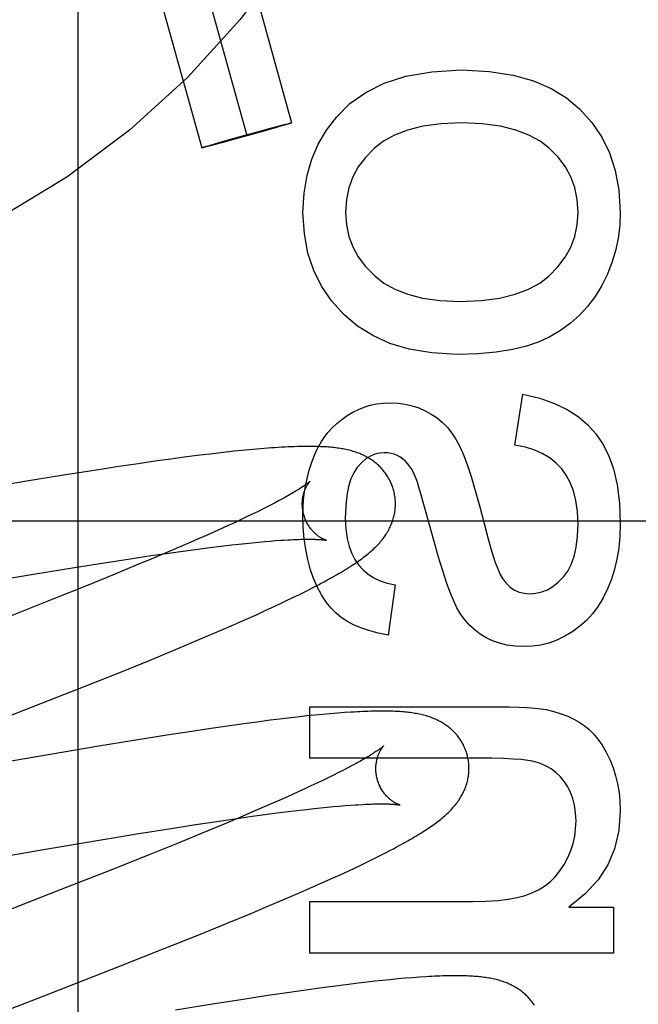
# Model space of a CAD drawing. Header units: inches. Extents: x 0 to 218, y 0 to 141.
# Tile 45 of 114: x 95.837 to 95.97, y 52.316 to 52.527. Entities that reach past the tile are written whole.
import ezdxf

# ---------------------------------------------------------------- set-up
doc = ezdxf.new("R2010")
doc.units = ezdxf.units.IN
doc.header["$LTSCALE"] = 11.987179
doc.header["$MEASUREMENT"] = 0
doc.linetypes.add('HIDDEN', pattern=[0.2, 0.1, -0.1])
doc.layers.add('DEFAULT_2', color=8, linetype='HIDDEN')

msp = doc.modelspace()

# ---------------------------------------------------------------- linework, layer by layer
at = {"layer": 'DEFAULT_2', "color": 8, "linetype": 'HIDDEN'}
for p, q in [((95.84983, 52.7237), (95.84983, 52.11889)), ((95.85689, 52.64437), (95.89573, 52.50468)), ((95.84726, 52.64169), (95.8861, 52.502)), ((95.83762, 52.63901), (95.87646, 52.49932)), ((95.88842, 52.50277), (95.8912, 52.50352)), ((95.8923, 52.50363), (95.89031, 52.50306)), ((95.8912, 52.50352), (95.89289, 52.50398)), ((95.89337, 52.50394), (95.8923, 52.50363)), ((95.89289, 52.50398), (95.89387, 52.50424)), ((95.89416, 52.50417), (95.89337, 52.50394)), ((95.89387, 52.50424), (95.89446, 52.50439)), ((95.8947, 52.50433), (95.89416, 52.50417)), ((95.89446, 52.50439), (95.89486, 52.50449)), ((95.89497, 52.50442), (95.8947, 52.50433)), ((95.89486, 52.50449), (95.89511, 52.50455)), ((95.8952, 52.50449), (95.89497, 52.50442)), ((95.89511, 52.50455), (95.89525, 52.50458)), ((95.89533, 52.50453), (95.8952, 52.50449)), ((95.89545, 52.50457), (95.89533, 52.50453)), ((95.88189, 52.50094), (95.88499, 52.50182)), ((95.88721, 52.50218), (95.88378, 52.50123)), ((95.88499, 52.50182), (95.88842, 52.50277)), ((95.89031, 52.50306), (95.88721, 52.50218)), ((95.87675, 52.49943), (95.87686, 52.49947)), ((95.87686, 52.49947), (95.87699, 52.49951)), ((95.87709, 52.49945), (95.87694, 52.49941)), ((95.87699, 52.49951), (95.87723, 52.49958)), ((95.87734, 52.49951), (95.87709, 52.49945)), ((95.87723, 52.49958), (95.8775, 52.49967)), ((95.87773, 52.49961), (95.87734, 52.49951)), ((95.8775, 52.49967), (95.87804, 52.49983)), ((95.87832, 52.49976), (95.87773, 52.49961)), ((95.87804, 52.49983), (95.87882, 52.50006)), ((95.87931, 52.50002), (95.87832, 52.49976)), ((95.87882, 52.50006), (95.8799, 52.50037)), ((95.881, 52.50047), (95.87931, 52.50002)), ((95.8799, 52.50037), (95.88189, 52.50094)), ((95.88378, 52.50123), (95.881, 52.50047)), ((95.94367, 52.43551), (95.94539, 52.44643)), ((95.87995, 52.43383), (95.87817, 52.43362)), ((95.88168, 52.43402), (95.87995, 52.43383)), ((95.88338, 52.43421), (95.88168, 52.43402)), ((95.88503, 52.43438), (95.88338, 52.43421)), ((95.88665, 52.43453), (95.88503, 52.43438)), ((95.88825, 52.43468), (95.88665, 52.43453)), ((95.88984, 52.43481), (95.88825, 52.43468)), ((95.86685, 52.43213), (95.86282, 52.43155)), ((95.86979, 52.43253), (95.86685, 52.43213)), ((95.87266, 52.43292), (95.86979, 52.43253)), ((95.87545, 52.43328), (95.87266, 52.43292)), ((95.87817, 52.43362), (95.87545, 52.43328)), ((95.85335, 52.43011), (95.84676, 52.42907)), ((95.85867, 52.43093), (95.85335, 52.43011)), ((95.86282, 52.43155), (95.85867, 52.43093)), ((95.83885, 52.42777), (95.82842, 52.42602)), ((95.84676, 52.42907), (95.83885, 52.42777)), ((95.89295, 52.42356), (95.89204, 52.42308)), ((95.92632, 52.41483), (95.92401, 52.42326)), ((95.88842, 52.42125), (95.88726, 52.42069)), ((95.89108, 52.42258), (95.89005, 52.42206)), ((95.89204, 52.42308), (95.89108, 52.42258)), ((95.49963, 52.41929), (95.99963, 52.41929)), ((95.88348, 52.41889), (95.88212, 52.41827)), ((95.88479, 52.41951), (95.88348, 52.41889)), ((95.88605, 52.42011), (95.88479, 52.41951)), ((95.88726, 52.42069), (95.88605, 52.42011)), ((95.87998, 52.4173), (95.87775, 52.4163)), ((95.88212, 52.41827), (95.87998, 52.4173)), ((95.87541, 52.41527), (95.87298, 52.41421)), ((95.87775, 52.4163), (95.87541, 52.41527)), ((95.88725, 52.41459), (95.8886, 52.41472)), ((95.8886, 52.41472), (95.88989, 52.41484)), ((95.88989, 52.41484), (95.89112, 52.41494)), ((95.89112, 52.41494), (95.8923, 52.41504)), ((95.8696, 52.41276), (95.86607, 52.41127)), ((95.86934, 52.41238), (95.87299, 52.41288)), ((95.87298, 52.41421), (95.8696, 52.41276)), ((95.87299, 52.41288), (95.87562, 52.41323)), ((95.87562, 52.41323), (95.87815, 52.41356)), ((95.87815, 52.41356), (95.88058, 52.41386)), ((95.88058, 52.41386), (95.88292, 52.41413)), ((95.88292, 52.41413), (95.88441, 52.4143)), ((95.88441, 52.4143), (95.88586, 52.41445)), ((95.88586, 52.41445), (95.88725, 52.41459)), ((95.8555, 52.4103), (95.86062, 52.41109)), ((95.86062, 52.41109), (95.86555, 52.41183)), ((95.86607, 52.41127), (95.8624, 52.40974)), ((95.86555, 52.41183), (95.86934, 52.41238)), ((95.84029, 52.40784), (95.84912, 52.40929)), ((95.84912, 52.40929), (95.8555, 52.4103)), ((95.8624, 52.40974), (95.85763, 52.40778)), ((95.83003, 52.40611), (95.84029, 52.40784)), ((95.85763, 52.40778), (95.85167, 52.40536)), ((95.85167, 52.40536), (95.84444, 52.40246)), ((95.89743, 52.4035), (95.89885, 52.40421)), ((95.89885, 52.40421), (95.90021, 52.4049)), ((95.91795, 52.40555), (95.91647, 52.39474)), ((95.84444, 52.40246), (95.8348, 52.39865)), ((95.89304, 52.40139), (95.89453, 52.4021)), ((95.89453, 52.4021), (95.896, 52.4028)), ((95.896, 52.4028), (95.89743, 52.4035)), ((95.88831, 52.39922), (95.88992, 52.39995)), ((95.88992, 52.39995), (95.8915, 52.40067)), ((95.8915, 52.40067), (95.89304, 52.40139)), ((95.88326, 52.39697), (95.88582, 52.3981)), ((95.88582, 52.3981), (95.88831, 52.39922)), ((95.87789, 52.39466), (95.88061, 52.39582)), ((95.88061, 52.39582), (95.88326, 52.39697)), ((95.87416, 52.39308), (95.87789, 52.39466)), ((95.86534, 52.38942), (95.87031, 52.39147)), ((95.87031, 52.39147), (95.87416, 52.39308)), ((95.85918, 52.38692), (95.86534, 52.38942)), ((95.85176, 52.38395), (95.85918, 52.38692)), ((95.84193, 52.38007), (95.85176, 52.38395)), ((95.8229, 52.37266), (95.84193, 52.38007)), ((95.89965, 52.3794), (95.94005, 52.3794)), ((95.89965, 52.36834), (95.89965, 52.3794)), ((95.89389, 52.37682), (95.89115, 52.37648)), ((95.89567, 52.37703), (95.89389, 52.37682)), ((95.8974, 52.37722), (95.89567, 52.37703)), ((95.89911, 52.37741), (95.8974, 52.37722)), ((95.90078, 52.37758), (95.89911, 52.37741)), ((95.90243, 52.37774), (95.90078, 52.37758)), ((95.90405, 52.37789), (95.90243, 52.37774)), ((95.90561, 52.37802), (95.90405, 52.37789)), ((95.90709, 52.37813), (95.90561, 52.37802)), ((95.87845, 52.37473), (95.87428, 52.37411)), ((95.8825, 52.37532), (95.87845, 52.37473)), ((95.88546, 52.37573), (95.8825, 52.37532)), ((95.88834, 52.37612), (95.88546, 52.37573)), ((95.89115, 52.37648), (95.88834, 52.37612)), ((95.86893, 52.37329), (95.86231, 52.37224)), ((95.87428, 52.37411), (95.86893, 52.37329)), ((95.85436, 52.37094), (95.84388, 52.36917)), ((95.86231, 52.37224), (95.85436, 52.37094)), ((95.84388, 52.36917), (95.82248, 52.36547)), ((95.93581, 52.36834), (95.89965, 52.36834)), ((95.90781, 52.36628), (95.90685, 52.36578)), ((95.90872, 52.36676), (95.90781, 52.36628)), ((95.90361, 52.36417), (95.90242, 52.36359)), ((95.90474, 52.36472), (95.90361, 52.36417)), ((95.90582, 52.36526), (95.90474, 52.36472)), ((95.90685, 52.36578), (95.90582, 52.36526)), ((95.89989, 52.36239), (95.89855, 52.36177)), ((95.90118, 52.363), (95.89989, 52.36239)), ((95.90242, 52.36359), (95.90118, 52.363)), ((95.89499, 52.36015), (95.89271, 52.35914)), ((95.89716, 52.36113), (95.89499, 52.36015)), ((95.89855, 52.36177), (95.89716, 52.36113)), ((95.89034, 52.3581), (95.88787, 52.35703)), ((95.89271, 52.35914), (95.89034, 52.3581)), ((95.90052, 52.35754), (95.90196, 52.35769)), ((95.90196, 52.35769), (95.90335, 52.35783)), ((95.90335, 52.35783), (95.90469, 52.35796)), ((95.90469, 52.35796), (95.90598, 52.35808)), ((95.90598, 52.35808), (95.90721, 52.35818)), ((95.90721, 52.35818), (95.90838, 52.35827)), ((95.88445, 52.35557), (95.88087, 52.35406)), ((95.88356, 52.35536), (95.88729, 52.35589)), ((95.88787, 52.35703), (95.88445, 52.35557)), ((95.88729, 52.35589), (95.88998, 52.35625)), ((95.88998, 52.35625), (95.89258, 52.3566)), ((95.89258, 52.3566), (95.89508, 52.35691)), ((95.89508, 52.35691), (95.89748, 52.3572)), ((95.89748, 52.3572), (95.89903, 52.35738)), ((95.89903, 52.35738), (95.90052, 52.35754)), ((95.86945, 52.35322), (95.87466, 52.35404)), ((95.87466, 52.35404), (95.87969, 52.3548)), ((95.88087, 52.35406), (95.87621, 52.35213)), ((95.87969, 52.3548), (95.88356, 52.35536)), ((95.85402, 52.3507), (95.86297, 52.35218)), ((95.86297, 52.35218), (95.86945, 52.35322)), ((95.87621, 52.35213), (95.87136, 52.35014)), ((95.84248, 52.34874), (95.85402, 52.3507)), ((95.87136, 52.35014), (95.8653, 52.3477)), ((95.82597, 52.34587), (95.84248, 52.34874)), ((95.8653, 52.3477), (95.85691, 52.34435)), ((95.91445, 52.34732), (95.91577, 52.34799)), ((95.91577, 52.34799), (95.91701, 52.34863)), ((95.90937, 52.34485), (95.91086, 52.34556)), ((95.91086, 52.34556), (95.91233, 52.34627)), ((95.85691, 52.34435), (95.84604, 52.34008)), ((95.9047, 52.3427), (95.90629, 52.34342)), ((95.90629, 52.34342), (95.90785, 52.34414)), ((95.90785, 52.34414), (95.90937, 52.34485)), ((95.89969, 52.34046), (95.90223, 52.34159)), ((95.90223, 52.34159), (95.9047, 52.3427)), ((95.84604, 52.34008), (95.83044, 52.33402)), ((95.89438, 52.33816), (95.89707, 52.33932)), ((95.89707, 52.33932), (95.89969, 52.34046)), ((95.88685, 52.33499), (95.89067, 52.33659)), ((95.89067, 52.33659), (95.89438, 52.33816)), ((95.89965, 52.33759), (95.93458, 52.33759)), ((95.89965, 52.32654), (95.89965, 52.33759)), ((95.88192, 52.33295), (95.88685, 52.33499)), ((95.95527, 52.33642), (95.96485, 52.33642)), ((95.96485, 52.33642), (95.96485, 52.32654)), ((95.87579, 52.33046), (95.88192, 52.33295)), ((95.86841, 52.3275), (95.87579, 52.33046)), ((95.85862, 52.32363), (95.86841, 52.3275)), ((95.96485, 52.32654), (95.89965, 52.32654)), ((95.84076, 52.31667), (95.85862, 52.32363)), ((95.90738, 52.31974), (95.90459, 52.31938)), ((95.91009, 52.32007), (95.90738, 52.31974)), ((95.91186, 52.32028), (95.91009, 52.32007)), ((95.91359, 52.32048), (95.91186, 52.32028)), ((95.91528, 52.32066), (95.91359, 52.32048)), ((95.91693, 52.32083), (95.91528, 52.32066)), ((95.91856, 52.32098), (95.91693, 52.32083)), ((95.92016, 52.32112), (95.91856, 52.32098)), ((95.92171, 52.32125), (95.92016, 52.32112)), ((95.92317, 52.32136), (95.92171, 52.32125)), ((95.89477, 52.31802), (95.89063, 52.3174)), ((95.89879, 52.3186), (95.89477, 52.31802)), ((95.90173, 52.319), (95.89879, 52.3186)), ((95.90459, 52.31938), (95.90173, 52.319)), ((95.87873, 52.31555), (95.87083, 52.31426)), ((95.88531, 52.31659), (95.87873, 52.31555)), ((95.89063, 52.3174), (95.88531, 52.31659))]:
    msp.add_line(p, q, dxfattribs=at)
for points in [[(95.90543, 52.50597), (95.90825, 52.50881), (95.91165, 52.51122), (95.91559, 52.5132), (95.92024, 52.51471), (95.92582, 52.51565), (95.93225, 52.51605)], [(95.93225, 52.51605), (95.93814, 52.51572), (95.94331, 52.51494), (95.9477, 52.51369), (95.95147, 52.51202), (95.95478, 52.51002), (95.95756, 52.50766)], [(95.95756, 52.50766), (95.96017, 52.50478), (95.96233, 52.50163), (95.96402, 52.49824), (95.96525, 52.49447), (95.96601, 52.49021), (95.96632, 52.48548)], [(95.89818, 52.48548), (95.89842, 52.48962), (95.89906, 52.49344), (95.90007, 52.49689), (95.90147, 52.50009), (95.90326, 52.50313), (95.90543, 52.50597)], [(95.89525, 52.50458), (95.89538, 52.50461), (95.89543, 52.50463), (95.89548, 52.50464), (95.89553, 52.50465), (95.89557, 52.50466), (95.89561, 52.50466), (95.89564, 52.50467), (95.89567, 52.50467), (95.89569, 52.50468), (95.89571, 52.50468), (95.89572, 52.50468), (95.89573, 52.50468), (95.89573, 52.50468)], [(95.89573, 52.50468), (95.89573, 52.50467), (95.89572, 52.50467), (95.89571, 52.50466), (95.8957, 52.50466), (95.89568, 52.50465), (95.89565, 52.50464), (95.89562, 52.50463), (95.89558, 52.50461), (95.89554, 52.5046), (95.8955, 52.50458), (95.89545, 52.50457)], [(95.93225, 52.5047), (95.92782, 52.50449), (95.92395, 52.50398), (95.92066, 52.50314), (95.91786, 52.50205), (95.91547, 52.50075), (95.91352, 52.49923)], [(95.95105, 52.49925), (95.94909, 52.50076), (95.9467, 52.50205), (95.94388, 52.50314), (95.94057, 52.50398), (95.93669, 52.50449), (95.93225, 52.5047)], [(95.87646, 52.49932), (95.87646, 52.49932), (95.87647, 52.49933), (95.87648, 52.49933), (95.8765, 52.49934), (95.87652, 52.49935), (95.87655, 52.49936), (95.87658, 52.49937), (95.87661, 52.49938), (95.87665, 52.4994), (95.8767, 52.49941), (95.87675, 52.49943)], [(95.87694, 52.49941), (95.87682, 52.49939), (95.87676, 52.49937), (95.87671, 52.49936), (95.87667, 52.49935), (95.87662, 52.49934), (95.87659, 52.49933), (95.87655, 52.49933), (95.87653, 52.49932), (95.8765, 52.49932), (95.87649, 52.49932), (95.87647, 52.49932), (95.87647, 52.49932), (95.87646, 52.49932)], [(95.91352, 52.49923), (95.9116, 52.49728), (95.91005, 52.49522), (95.90887, 52.49307), (95.90804, 52.49077), (95.90752, 52.48823), (95.90732, 52.48548)], [(95.95724, 52.48548), (95.95704, 52.48826), (95.95652, 52.49081), (95.95569, 52.49312), (95.95452, 52.49526), (95.95297, 52.49731), (95.95105, 52.49925)], [(95.90703, 52.46352), (95.90437, 52.46645), (95.90218, 52.46963), (95.90048, 52.47301), (95.89925, 52.47672), (95.89848, 52.48089), (95.89818, 52.48548)], [(95.90732, 52.48548), (95.90751, 52.48281), (95.90803, 52.48033), (95.90886, 52.47806), (95.91004, 52.47592), (95.91162, 52.47384), (95.91359, 52.47185)], [(95.95096, 52.47181), (95.95292, 52.47378), (95.9545, 52.47585), (95.95569, 52.47799), (95.95652, 52.48027), (95.95704, 52.48277), (95.95724, 52.48548)], [(95.96632, 52.48548), (95.9662, 52.48264), (95.96586, 52.47989), (95.96531, 52.47725), (95.96453, 52.47469), (95.96354, 52.47219), (95.96233, 52.46976)], [(95.91359, 52.47185), (95.91556, 52.47031), (95.91793, 52.469), (95.92067, 52.4679), (95.92387, 52.46706), (95.92762, 52.46654), (95.93188, 52.46633)], [(95.93188, 52.46633), (95.93644, 52.46654), (95.94041, 52.46706), (95.94377, 52.46791), (95.94661, 52.46901), (95.94901, 52.4703), (95.95096, 52.47181)], [(95.96233, 52.46976), (95.96089, 52.46743), (95.95929, 52.4653), (95.95753, 52.4634), (95.9556, 52.46168), (95.95348, 52.46014), (95.95116, 52.45877)], [(95.93133, 52.45497), (95.92585, 52.45531), (95.921, 52.4561), (95.91681, 52.45736), (95.91316, 52.45904), (95.90988, 52.46109), (95.90703, 52.46352)], [(95.95116, 52.45877), (95.94888, 52.45771), (95.9462, 52.4568), (95.94316, 52.45604), (95.93969, 52.45546), (95.93574, 52.45511), (95.93133, 52.45497)], [(95.94539, 52.44643), (95.94902, 52.44558), (95.95221, 52.44449), (95.95493, 52.44317), (95.95727, 52.44164), (95.95933, 52.43991), (95.96106, 52.43798)], [(95.90892, 52.44263), (95.9101, 52.44321), (95.91134, 52.4437), (95.91263, 52.44408), (95.91399, 52.44436), (95.91544, 52.44453), (95.91696, 52.44459)], [(95.91696, 52.44459), (95.91859, 52.44452), (95.92015, 52.44431), (95.92162, 52.44398), (95.92304, 52.44351), (95.92442, 52.44292), (95.92574, 52.4422)], [(95.90272, 52.43717), (95.90355, 52.43825), (95.90446, 52.43926), (95.90544, 52.44019), (95.9065, 52.44106), (95.90766, 52.44188), (95.90892, 52.44263)], [(95.92574, 52.4422), (95.92696, 52.44138), (95.92811, 52.44042), (95.92918, 52.43933), (95.93018, 52.43809), (95.9311, 52.43667), (95.93194, 52.43508)], [(95.96106, 52.43798), (95.96253, 52.4359), (95.96378, 52.43339), (95.96483, 52.43046), (95.96563, 52.42704), (95.96612, 52.42307), (95.96632, 52.41856)], [(95.89953, 52.43017), (95.90001, 52.43166), (95.90051, 52.43302), (95.90104, 52.43424), (95.90159, 52.43534), (95.90215, 52.43631), (95.90272, 52.43717)], [(95.91763, 52.42593), (95.91756, 52.42616), (95.91748, 52.42643), (95.91739, 52.42669), (95.91729, 52.42695), (95.91719, 52.42721), (95.91708, 52.42747), (95.91696, 52.42772), (95.91684, 52.42797), (95.91671, 52.42822), (95.91657, 52.42846), (95.91643, 52.4287), (95.91629, 52.42893), (95.91614, 52.42916), (95.91598, 52.42939), (95.91582, 52.42961), (95.91565, 52.42983), (95.91548, 52.43004), (95.91531, 52.43025), (95.91513, 52.43046), (95.91494, 52.43066), (95.91475, 52.43085), (95.91456, 52.43104), (95.91437, 52.43122), (95.91417, 52.4314), (95.91396, 52.43158), (95.91375, 52.43175), (95.91354, 52.43191), (95.91333, 52.43208), (95.9131, 52.43223), (95.91288, 52.43239), (95.91265, 52.43254), (95.91241, 52.43269), (95.91216, 52.43283), (95.91192, 52.43297), (95.91167, 52.43311), (95.91141, 52.43323), (95.91115, 52.43336), (95.91089, 52.43348), (95.91063, 52.43359), (95.91036, 52.43371), (95.91008, 52.43381), (95.90981, 52.43391), (95.90953, 52.43401), (95.90924, 52.4341), (95.90895, 52.43419), (95.90866, 52.43428), (95.90836, 52.43436), (95.90806, 52.43443), (95.90775, 52.43451), (95.90745, 52.43458), (95.90713, 52.43464), (95.90682, 52.4347), (95.90649, 52.43476), (95.90617, 52.43481), (95.90583, 52.43486), (95.90549, 52.43491), (95.90515, 52.43495), (95.9048, 52.435), (95.90444, 52.43503), (95.90407, 52.43507), (95.90369, 52.4351), (95.9033, 52.43513), (95.9029, 52.43516), (95.90248, 52.43518), (95.90205, 52.4352), (95.90161, 52.43522), (95.90116, 52.43523), (95.90069, 52.43524), (95.9002, 52.43525), (95.8997, 52.43525), (95.89918, 52.43525), (95.89865, 52.43525), (95.89809, 52.43524), (95.89752, 52.43523), (95.89693, 52.43522), (95.89632, 52.4352), (95.89568, 52.43517), (95.89502, 52.43514), (95.89434, 52.43511), (95.89363, 52.43507), (95.8929, 52.43503), (95.89216, 52.43498), (95.8914, 52.43493), (95.88984, 52.43481)], [(95.91567, 52.43391), (95.91463, 52.43383), (95.91362, 52.43358), (95.91265, 52.43318), (95.9117, 52.43257), (95.91074, 52.43172), (95.90978, 52.43065)], [(95.91958, 52.43261), (95.91899, 52.43301), (95.91838, 52.43334), (95.91776, 52.43359), (95.91711, 52.43376), (95.91641, 52.43387), (95.91567, 52.43391)], [(95.93194, 52.43508), (95.93265, 52.43345), (95.93343, 52.43136), (95.93427, 52.42883), (95.93519, 52.42582), (95.93617, 52.42227), (95.93803, 52.41516)], [(95.95374, 52.43041), (95.95257, 52.43166), (95.95123, 52.43274), (95.94971, 52.43368), (95.94798, 52.43445), (95.94595, 52.43506), (95.94367, 52.43551)], [(95.9225, 52.42833), (95.92207, 52.42932), (95.92162, 52.4302), (95.92114, 52.43096), (95.92064, 52.4316), (95.92012, 52.43216), (95.91958, 52.43261)], [(95.89818, 52.42059), (95.89822, 52.42225), (95.89833, 52.42389), (95.89852, 52.42549), (95.89878, 52.42707), (95.89912, 52.42863), (95.89953, 52.43017)], [(95.90978, 52.43065), (95.90908, 52.42961), (95.90849, 52.42827), (95.90798, 52.42666), (95.9076, 52.42474), (95.90736, 52.42244), (95.90726, 52.41979)], [(95.95724, 52.41862), (95.9571, 52.42127), (95.95678, 52.42363), (95.95626, 52.42569), (95.95556, 52.42749), (95.95472, 52.42907), (95.95374, 52.43041)], [(95.8997, 52.42777), (95.89969, 52.42776), (95.89968, 52.42775), (95.89965, 52.42773), (95.89962, 52.4277), (95.89958, 52.42767), (95.89953, 52.42762), (95.89947, 52.42757), (95.89941, 52.42752), (95.89933, 52.42745), (95.89924, 52.42738), (95.89913, 52.4273), (95.89902, 52.42722), (95.89889, 52.42713), (95.89875, 52.42702), (95.8986, 52.42692), (95.89843, 52.4268), (95.89825, 52.42668), (95.89806, 52.42655), (95.89785, 52.42641), (95.89763, 52.42627), (95.89739, 52.42611), (95.89714, 52.42596), (95.89687, 52.42579), (95.89659, 52.42562), (95.89629, 52.42544), (95.89598, 52.42526), (95.89565, 52.42506), (95.89531, 52.42487), (95.89495, 52.42466), (95.89458, 52.42446), (95.8942, 52.42424), (95.89379, 52.42402), (95.89338, 52.42379), (95.89295, 52.42356)], [(95.89836, 52.42058), (95.8983, 52.42079), (95.89825, 52.42103), (95.8982, 52.42127), (95.89815, 52.42151), (95.89812, 52.42175), (95.89809, 52.42199), (95.89807, 52.42223), (95.89805, 52.42247), (95.89804, 52.4227), (95.89804, 52.42294), (95.89804, 52.42316), (95.89805, 52.42339), (95.89807, 52.42361), (95.89809, 52.42382), (95.89811, 52.42403), (95.89814, 52.42424), (95.89818, 52.42443), (95.89822, 52.42463), (95.89826, 52.42481), (95.8983, 52.42499), (95.89835, 52.42517), (95.8984, 52.42533), (95.89845, 52.4255), (95.8985, 52.42565), (95.89856, 52.4258), (95.89861, 52.42595), (95.89867, 52.42609), (95.89873, 52.42622), (95.89879, 52.42635), (95.89884, 52.42647), (95.8989, 52.42659), (95.89896, 52.4267), (95.89902, 52.42681), (95.89908, 52.42691), (95.89913, 52.427), (95.89919, 52.42709), (95.89924, 52.42717), (95.89929, 52.42725), (95.89934, 52.42732), (95.89939, 52.42739), (95.89944, 52.42746), (95.89948, 52.42751), (95.89952, 52.42757), (95.89956, 52.42761), (95.89959, 52.42765), (95.89962, 52.42769), (95.89965, 52.42772), (95.89967, 52.42774), (95.89969, 52.42776), (95.8997, 52.42777), (95.8997, 52.42777)], [(95.92401, 52.42326), (95.9235, 52.42507), (95.92308, 52.42652), (95.92274, 52.42761), (95.9225, 52.42833)], [(95.91255, 52.41254), (95.91281, 52.41277), (95.91307, 52.413), (95.91332, 52.41323), (95.91357, 52.41346), (95.9138, 52.4137), (95.91403, 52.41392), (95.91425, 52.41415), (95.91446, 52.41438), (95.91466, 52.4146), (95.91485, 52.41483), (95.91504, 52.41506), (95.91523, 52.41528), (95.9154, 52.41552), (95.91558, 52.41575), (95.91575, 52.41598), (95.91591, 52.41622), (95.91607, 52.41646), (95.91622, 52.41671), (95.91637, 52.41695), (95.91651, 52.4172), (95.91664, 52.41745), (95.91677, 52.4177), (95.91689, 52.41795), (95.917, 52.4182), (95.91711, 52.41845), (95.91721, 52.4187), (95.91731, 52.41895), (95.9174, 52.4192), (95.91748, 52.41946), (95.91756, 52.41971), (95.91764, 52.41997), (95.9177, 52.42023), (95.91776, 52.4205), (95.91782, 52.42076), (95.91787, 52.42103), (95.91791, 52.4213), (95.91795, 52.42157), (95.91798, 52.42184), (95.918, 52.42212), (95.91802, 52.42239), (95.91803, 52.42267), (95.91803, 52.42294), (95.91803, 52.42322), (95.91802, 52.4235), (95.918, 52.42378), (95.91798, 52.42405), (95.91795, 52.42433), (95.91791, 52.42461), (95.91786, 52.42488), (95.91781, 52.42516), (95.91775, 52.42543), (95.91769, 52.4257), (95.91763, 52.42593)], [(95.89005, 52.42206), (95.88898, 52.42153), (95.88842, 52.42125)], [(95.90039, 52.40714), (95.89975, 52.40899), (95.89921, 52.41099), (95.89877, 52.41313), (95.89845, 52.41544), (95.89825, 52.41793), (95.89818, 52.42059)], [(95.90321, 52.41511), (95.90322, 52.41511), (95.90322, 52.41511), (95.90321, 52.41511), (95.9032, 52.41511), (95.90317, 52.41512), (95.90314, 52.41513), (95.9031, 52.41514), (95.90306, 52.41516), (95.90301, 52.41517), (95.90295, 52.4152), (95.90289, 52.41522), (95.90282, 52.41525), (95.90275, 52.41528), (95.90267, 52.41531), (95.90259, 52.41535), (95.9025, 52.41539), (95.90241, 52.41544), (95.90232, 52.41548), (95.90222, 52.41554), (95.90212, 52.41559), (95.90201, 52.41566), (95.90191, 52.41572), (95.9018, 52.41579), (95.90168, 52.41587), (95.90157, 52.41595), (95.90145, 52.41603), (95.90133, 52.41612), (95.90121, 52.41621), (95.90108, 52.41632), (95.90096, 52.41642), (95.90083, 52.41654), (95.9007, 52.41665), (95.90057, 52.41678), (95.90044, 52.41691), (95.90031, 52.41705), (95.90018, 52.41719), (95.90005, 52.41735), (95.89992, 52.41751), (95.89979, 52.41767), (95.89967, 52.41784), (95.89954, 52.41802), (95.89942, 52.41821), (95.8993, 52.4184), (95.89918, 52.4186), (95.89907, 52.41881), (95.89896, 52.41902), (95.89885, 52.41923), (95.89876, 52.41945), (95.89866, 52.41967), (95.89857, 52.4199), (95.89849, 52.42014), (95.89842, 52.42037), (95.89836, 52.42058)], [(95.90726, 52.41979), (95.90737, 52.41754), (95.90764, 52.41553), (95.90807, 52.41379), (95.90864, 52.41228), (95.90932, 52.41096), (95.91011, 52.40986)], [(95.95417, 52.40733), (95.95503, 52.4085), (95.95577, 52.40995), (95.95638, 52.41165), (95.95684, 52.41364), (95.95712, 52.41597), (95.95724, 52.41862)], [(95.96632, 52.41856), (95.96623, 52.41593), (95.96599, 52.41343), (95.9656, 52.41109), (95.96508, 52.40888), (95.96443, 52.40679), (95.96366, 52.40482)], [(95.8923, 52.41504), (95.89343, 52.41511), (95.89397, 52.41515)], [(95.89397, 52.41515), (95.895, 52.41521), (95.8955, 52.41524), (95.89598, 52.41526), (95.89644, 52.41528), (95.89689, 52.4153), (95.89732, 52.41531), (95.89774, 52.41532), (95.89814, 52.41533), (95.89853, 52.41534), (95.8989, 52.41534), (95.89925, 52.41534), (95.89959, 52.41534), (95.89991, 52.41534), (95.90022, 52.41534), (95.90051, 52.41533), (95.90078, 52.41532), (95.90104, 52.41531), (95.90128, 52.4153), (95.90151, 52.41529), (95.90172, 52.41528), (95.90191, 52.41526), (95.90209, 52.41525), (95.90226, 52.41524), (95.90241, 52.41522), (95.90254, 52.41521), (95.90267, 52.41519), (95.90278, 52.41518), (95.90287, 52.41517), (95.90296, 52.41515), (95.90303, 52.41514), (95.90309, 52.41513), (95.90313, 52.41512), (95.90317, 52.41512), (95.9032, 52.41511), (95.90321, 52.41511)], [(95.93047, 52.40223), (95.92978, 52.40393), (95.92902, 52.40604), (95.92818, 52.40856), (95.92729, 52.4115), (95.92632, 52.41483)], [(95.93803, 52.41516), (95.93876, 52.41262), (95.93941, 52.41057), (95.93999, 52.40897), (95.94052, 52.40775), (95.941, 52.40692)], [(95.90021, 52.4049), (95.90087, 52.40524), (95.90151, 52.40557), (95.90212, 52.40589), (95.90271, 52.40621), (95.90328, 52.40652), (95.90382, 52.40682), (95.90435, 52.40711), (95.90486, 52.4074), (95.90535, 52.40768), (95.90582, 52.40795), (95.90628, 52.40822), (95.90673, 52.40848), (95.90715, 52.40874), (95.90757, 52.409), (95.90797, 52.40925), (95.90836, 52.4095), (95.90874, 52.40974), (95.90911, 52.40998), (95.90946, 52.41022), (95.90981, 52.41046), (95.91015, 52.41069), (95.91048, 52.41093), (95.9108, 52.41116), (95.91111, 52.41139), (95.91141, 52.41162), (95.91171, 52.41185), (95.91199, 52.41208), (95.91227, 52.41231), (95.91255, 52.41254)], [(95.91011, 52.40986), (95.91109, 52.40878), (95.91219, 52.40785), (95.9134, 52.40705), (95.91475, 52.40641), (95.91627, 52.40591), (95.91795, 52.40555)], [(95.9064, 52.39855), (95.90528, 52.39945), (95.90421, 52.40056), (95.90316, 52.40186), (95.90217, 52.40338), (95.90125, 52.40514), (95.90039, 52.40714)], [(95.941, 52.40692), (95.9418, 52.40589), (95.94267, 52.40506), (95.94358, 52.40444), (95.94457, 52.40401), (95.94567, 52.40374), (95.94686, 52.40364)], [(95.94686, 52.40364), (95.94819, 52.40374), (95.94947, 52.40403), (95.95067, 52.4045), (95.95184, 52.40519), (95.95301, 52.40614), (95.95417, 52.40733)], [(95.96366, 52.40482), (95.96265, 52.40278), (95.96155, 52.40095), (95.96036, 52.39934), (95.95906, 52.39792), (95.95765, 52.39665), (95.95613, 52.39554)], [(95.93626, 52.39496), (95.93512, 52.39583), (95.93404, 52.39683), (95.93304, 52.39795), (95.93211, 52.39922), (95.93125, 52.40065), (95.93047, 52.40223)], [(95.91647, 52.39474), (95.91431, 52.39519), (95.91234, 52.39572), (95.91058, 52.39632), (95.90902, 52.397), (95.90762, 52.39774), (95.9064, 52.39855)], [(95.94569, 52.39229), (95.94375, 52.39238), (95.94197, 52.39262), (95.94036, 52.39301), (95.93889, 52.39354), (95.93752, 52.39419), (95.93626, 52.39496)], [(95.95613, 52.39554), (95.95439, 52.39451), (95.95266, 52.39369), (95.95095, 52.39307), (95.94922, 52.39263), (95.94747, 52.39237), (95.94569, 52.39229)], [(95.94005, 52.3794), (95.94241, 52.37938), (95.94451, 52.37933), (95.94634, 52.37924), (95.94791, 52.37912), (95.94926, 52.37896), (95.95037, 52.37877)], [(95.95037, 52.37877), (95.95205, 52.37836), (95.95361, 52.37789), (95.95503, 52.37734), (95.95633, 52.37672), (95.95752, 52.37606), (95.95859, 52.37534)], [(95.93342, 52.36914), (95.93335, 52.36937), (95.93327, 52.36964), (95.93318, 52.3699), (95.93308, 52.37017), (95.93297, 52.37043), (95.93286, 52.37068), (95.93275, 52.37094), (95.93262, 52.37119), (95.93249, 52.37144), (95.93236, 52.37168), (95.93222, 52.37192), (95.93207, 52.37215), (95.93192, 52.37239), (95.93176, 52.37261), (95.9316, 52.37284), (95.93143, 52.37305), (95.93126, 52.37327), (95.93108, 52.37348), (95.9309, 52.37368), (95.93072, 52.37388), (95.93053, 52.37408), (95.93033, 52.37426), (95.93014, 52.37445), (95.92994, 52.37463), (95.92973, 52.3748), (95.92952, 52.37498), (95.92931, 52.37514), (95.92909, 52.3753), (95.92887, 52.37546), (95.92864, 52.37562), (95.92841, 52.37577), (95.92817, 52.37592), (95.92792, 52.37606), (95.92767, 52.3762), (95.92742, 52.37633), (95.92716, 52.37646), (95.9269, 52.37659), (95.92664, 52.37671), (95.92637, 52.37682), (95.9261, 52.37693), (95.92583, 52.37704), (95.92555, 52.37714), (95.92526, 52.37724), (95.92498, 52.37733), (95.92469, 52.37742), (95.92439, 52.3775), (95.92409, 52.37758), (95.92379, 52.37766), (95.92348, 52.37773), (95.92317, 52.3778), (95.92286, 52.37786), (95.92254, 52.37792), (95.92222, 52.37798), (95.92189, 52.37803), (95.92155, 52.37808), (95.92122, 52.37813), (95.92087, 52.37817), (95.92053, 52.37821), (95.92017, 52.37825), (95.91981, 52.37828), (95.91944, 52.37831), (95.91907, 52.37834), (95.91868, 52.37837), (95.91829, 52.37839), (95.91789, 52.37841), (95.91748, 52.37842), (95.91706, 52.37844), (95.91663, 52.37845), (95.91619, 52.37845), (95.91574, 52.37846), (95.91527, 52.37846), (95.91479, 52.37846), (95.9143, 52.37846), (95.9138, 52.37845), (95.91328, 52.37844), (95.91274, 52.37842), (95.91219, 52.37841), (95.91162, 52.37839), (95.91103, 52.37836), (95.91042, 52.37833), (95.90979, 52.3783), (95.90915, 52.37826), (95.90848, 52.37822), (95.90709, 52.37813)], [(95.95859, 52.37534), (95.95958, 52.37455), (95.96055, 52.37359), (95.96149, 52.37246), (95.9624, 52.37114), (95.96328, 52.36963), (95.96411, 52.36791)], [(95.91549, 52.37098), (95.91548, 52.37097), (95.91547, 52.37096), (95.91544, 52.37094), (95.91541, 52.37091), (95.91537, 52.37087), (95.91532, 52.37083), (95.91527, 52.37078), (95.9152, 52.37073), (95.91512, 52.37066), (95.91503, 52.37059), (95.91492, 52.37051), (95.91481, 52.37043), (95.91468, 52.37033), (95.91454, 52.37023), (95.91439, 52.37012), (95.91422, 52.37001), (95.91404, 52.36989), (95.91385, 52.36976), (95.91364, 52.36962), (95.91342, 52.36947), (95.91318, 52.36932), (95.91292, 52.36916), (95.91266, 52.369), (95.91237, 52.36882), (95.91208, 52.36865), (95.91176, 52.36846), (95.91144, 52.36827), (95.91109, 52.36807), (95.91073, 52.36787), (95.91036, 52.36766), (95.90997, 52.36744), (95.90957, 52.36722), (95.90915, 52.367), (95.90872, 52.36676)], [(95.91415, 52.36378), (95.91409, 52.364), (95.91404, 52.36424), (95.91399, 52.36448), (95.91394, 52.36472), (95.91391, 52.36496), (95.91388, 52.3652), (95.91386, 52.36544), (95.91384, 52.36568), (95.91383, 52.36592), (95.91383, 52.36615), (95.91383, 52.36637), (95.91384, 52.3666), (95.91386, 52.36682), (95.91388, 52.36703), (95.91391, 52.36724), (95.91394, 52.36745), (95.91397, 52.36764), (95.91401, 52.36784), (95.91405, 52.36802), (95.91409, 52.3682), (95.91414, 52.36838), (95.91419, 52.36855), (95.91424, 52.36871), (95.91429, 52.36886), (95.91435, 52.36901), (95.9144, 52.36916), (95.91446, 52.3693), (95.91452, 52.36943), (95.91458, 52.36956), (95.91463, 52.36968), (95.91469, 52.3698), (95.91475, 52.36991), (95.91481, 52.37001), (95.91487, 52.37011), (95.91492, 52.37021), (95.91498, 52.3703), (95.91503, 52.37038), (95.91508, 52.37046), (95.91513, 52.37054), (95.91518, 52.3706), (95.91523, 52.37067), (95.91527, 52.37072), (95.91531, 52.37078), (95.91535, 52.37082), (95.91538, 52.37086), (95.91541, 52.3709), (95.91544, 52.37093), (95.91546, 52.37095), (95.91548, 52.37097), (95.91549, 52.37098), (95.91549, 52.37098)], [(95.92845, 52.35585), (95.9287, 52.35606), (95.92894, 52.35628), (95.92917, 52.35649), (95.9294, 52.35671), (95.92962, 52.35693), (95.92984, 52.35715), (95.93005, 52.35737), (95.93026, 52.3576), (95.93046, 52.35782), (95.93066, 52.35805), (95.93085, 52.35828), (95.93103, 52.35851), (95.93121, 52.35874), (95.93138, 52.35898), (95.93155, 52.35921), (95.93171, 52.35945), (95.93187, 52.35969), (95.93202, 52.35993), (95.93216, 52.36018), (95.9323, 52.36042), (95.93244, 52.36067), (95.93256, 52.36092), (95.93268, 52.36117), (95.9328, 52.36142), (95.93291, 52.36167), (95.93301, 52.36192), (95.9331, 52.36217), (95.93319, 52.36242), (95.93328, 52.36268), (95.93336, 52.36293), (95.93343, 52.36319), (95.9335, 52.36345), (95.93356, 52.36372), (95.93361, 52.36398), (95.93366, 52.36425), (95.9337, 52.36452), (95.93374, 52.36479), (95.93377, 52.36506), (95.93379, 52.36533), (95.93381, 52.36561), (95.93382, 52.36588), (95.93382, 52.36616), (95.93382, 52.36643), (95.93381, 52.36671), (95.93379, 52.36699), (95.93377, 52.36727), (95.93374, 52.36754), (95.9337, 52.36782), (95.93366, 52.36809), (95.9336, 52.36837), (95.93354, 52.36864), (95.93348, 52.36891), (95.93342, 52.36914)], [(95.94748, 52.36769), (95.94643, 52.36789), (95.94504, 52.36805), (95.94331, 52.36818), (95.94122, 52.36827), (95.93871, 52.36833), (95.93581, 52.36834)], [(95.95437, 52.36326), (95.95348, 52.36432), (95.9525, 52.36525), (95.95144, 52.36604), (95.95027, 52.3667), (95.94894, 52.36726), (95.94748, 52.36769)], [(95.96411, 52.36791), (95.96477, 52.36629), (95.96531, 52.3646), (95.96574, 52.36284), (95.96606, 52.36102), (95.96625, 52.35911), (95.96632, 52.35711)], [(95.91899, 52.35832), (95.919, 52.35832), (95.91901, 52.35831), (95.91901, 52.35832), (95.91899, 52.35832), (95.91897, 52.35833), (95.91894, 52.35833), (95.9189, 52.35835), (95.91886, 52.35836), (95.91881, 52.35838), (95.91875, 52.3584), (95.91869, 52.35842), (95.91863, 52.35845), (95.91855, 52.35848), (95.91848, 52.35851), (95.91839, 52.35855), (95.91831, 52.35859), (95.91822, 52.35863), (95.91813, 52.35868), (95.91803, 52.35874), (95.91793, 52.35879), (95.91782, 52.35885), (95.91772, 52.35892), (95.91761, 52.35899), (95.91749, 52.35906), (95.91738, 52.35914), (95.91726, 52.35923), (95.91714, 52.35932), (95.91702, 52.35941), (95.91689, 52.35951), (95.91677, 52.35962), (95.91664, 52.35973), (95.91651, 52.35985), (95.91638, 52.35997), (95.91625, 52.36011), (95.91612, 52.36024), (95.91599, 52.36039), (95.91585, 52.36054), (95.91572, 52.3607), (95.91559, 52.36087), (95.91547, 52.36104), (95.91534, 52.36122), (95.91521, 52.36141), (95.91509, 52.3616), (95.91498, 52.3618), (95.91486, 52.362), (95.91475, 52.36222), (95.91465, 52.36243), (95.91455, 52.36265), (95.91446, 52.36288), (95.91437, 52.36311), (95.91428, 52.36334), (95.91421, 52.36358), (95.91415, 52.36378)], [(95.95681, 52.3549), (95.95672, 52.35665), (95.9565, 52.35825), (95.95614, 52.3597), (95.95566, 52.36101), (95.95507, 52.3622), (95.95437, 52.36326)], [(95.90838, 52.35827), (95.90949, 52.35834), (95.91003, 52.35838)], [(95.91003, 52.35838), (95.91105, 52.35843), (95.91154, 52.35846), (95.91202, 52.35848), (95.91248, 52.3585), (95.91292, 52.35851), (95.91335, 52.35853), (95.91376, 52.35854), (95.91415, 52.35854), (95.91453, 52.35855), (95.91489, 52.35855), (95.91524, 52.35855), (95.91557, 52.35855), (95.91589, 52.35855), (95.91618, 52.35854), (95.91647, 52.35853), (95.91673, 52.35853), (95.91698, 52.35852), (95.91721, 52.3585), (95.91743, 52.35849), (95.91763, 52.35848), (95.91782, 52.35846), (95.91799, 52.35845), (95.91815, 52.35844), (95.91829, 52.35842), (95.91842, 52.35841), (95.91853, 52.35839), (95.91863, 52.35838), (95.91872, 52.35837), (95.9188, 52.35835), (95.91886, 52.35834), (95.91891, 52.35833), (95.91895, 52.35833), (95.91898, 52.35832), (95.91899, 52.35832)], [(95.91701, 52.34863), (95.91759, 52.34894), (95.91816, 52.34924), (95.9187, 52.34953), (95.91923, 52.34981), (95.91974, 52.35009), (95.92023, 52.35036), (95.9207, 52.35063), (95.92116, 52.35089), (95.9216, 52.35115), (95.92202, 52.3514), (95.92244, 52.35164), (95.92284, 52.35189), (95.92323, 52.35212), (95.9236, 52.35236), (95.92397, 52.35259), (95.92433, 52.35282), (95.92467, 52.35304), (95.92501, 52.35327), (95.92534, 52.35349), (95.92566, 52.35371), (95.92597, 52.35392), (95.92627, 52.35414), (95.92657, 52.35436), (95.92686, 52.35457), (95.92714, 52.35478), (95.92741, 52.355), (95.92768, 52.35521), (95.92794, 52.35542), (95.9282, 52.35563), (95.92845, 52.35585)], [(95.96632, 52.35711), (95.96598, 52.35282), (95.96506, 52.34891), (95.96361, 52.34545), (95.96154, 52.34228), (95.95875, 52.33925), (95.95527, 52.33642)], [(95.95428, 52.34558), (95.95506, 52.34705), (95.9557, 52.34855), (95.95618, 52.35005), (95.95652, 52.35159), (95.95673, 52.35321), (95.95681, 52.3549)], [(95.91233, 52.34627), (95.91305, 52.34663), (95.91445, 52.34732)], [(95.94735, 52.33943), (95.94876, 52.34011), (95.95006, 52.34091), (95.95123, 52.34183), (95.95232, 52.3429), (95.95333, 52.34415), (95.95428, 52.34558)], [(95.93458, 52.33759), (95.93744, 52.33765), (95.94, 52.33782), (95.94224, 52.33809), (95.9442, 52.33846), (95.94591, 52.3389), (95.94735, 52.33943)], [(95.94787, 52.31535), (95.94772, 52.31558), (95.94756, 52.31581), (95.9474, 52.31603), (95.94723, 52.31625), (95.94706, 52.31646), (95.94689, 52.31667), (95.94671, 52.31688), (95.94652, 52.31708), (95.94633, 52.31727), (95.94614, 52.31746), (95.94594, 52.31764), (95.94574, 52.31782), (95.94554, 52.318), (95.94533, 52.31817), (95.94512, 52.31834), (95.9449, 52.3185), (95.94468, 52.31866), (95.94445, 52.31881), (95.94422, 52.31896), (95.94398, 52.31911), (95.94374, 52.31925), (95.94349, 52.31939), (95.94324, 52.31953), (95.94299, 52.31966), (95.94273, 52.31978), (95.94247, 52.3199), (95.9422, 52.32002), (95.94193, 52.32013), (95.94166, 52.32023), (95.94138, 52.32033), (95.9411, 52.32043), (95.94081, 52.32053), (95.94052, 52.32061), (95.94023, 52.3207), (95.93993, 52.32078), (95.93963, 52.32086), (95.93932, 52.32093), (95.93902, 52.321), (95.9387, 52.32106), (95.93839, 52.32112), (95.93806, 52.32118), (95.93774, 52.32123), (95.93741, 52.32128), (95.93707, 52.32133), (95.93673, 52.32137), (95.93639, 52.32141), (95.93604, 52.32145), (95.93568, 52.32148), (95.93531, 52.32151), (95.93494, 52.32154), (95.93456, 52.32157), (95.93418, 52.32159), (95.93378, 52.32161), (95.93337, 52.32163), (95.93296, 52.32164), (95.93254, 52.32165), (95.9321, 52.32166), (95.93165, 52.32167), (95.9312, 52.32167), (95.93073, 52.32167), (95.93024, 52.32167), (95.92974, 52.32166), (95.92923, 52.32165), (95.92871, 52.32164), (95.92816, 52.32162), (95.9276, 52.3216), (95.92703, 52.32158), (95.92643, 52.32155), (95.92582, 52.32152), (95.92519, 52.32149), (95.92454, 52.32145), (95.92317, 52.32136)], [(95.80799, 52.30397), (95.82736, 52.31149), (95.82847, 52.31192), (95.82958, 52.31234), (95.83069, 52.31277), (95.84076, 52.31667)]]:
    msp.add_lwpolyline(points, dxfattribs=at)
msp.add_circle((95.74963, 52.63817), 0.175, dxfattribs=at)

doc.saveas('drawing.dxf')
